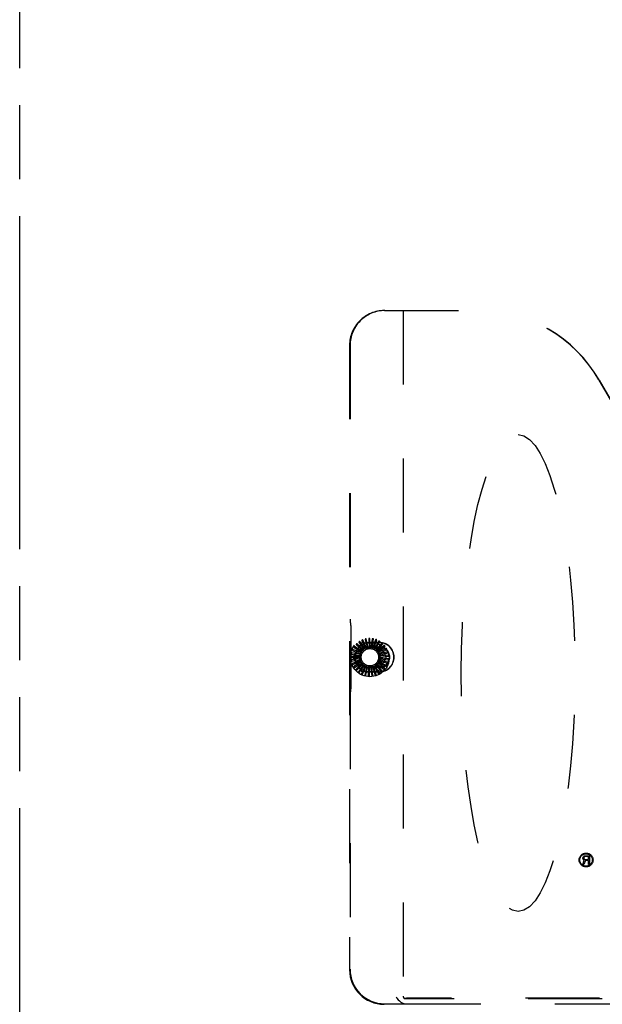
# Model space of a CAD drawing. Header units: inches. Extents: x 0 to 194, y 0 to 126.
# Tile 21 of 48: x 67.48 to 75.88, y 42.31 to 56.52. Entities that reach past the tile are written whole.
import ezdxf

# ---------------------------------------------------------------- set-up
doc = ezdxf.new("R2010")
doc.units = ezdxf.units.IN
doc.header["$LTSCALE"] = 10.674419
doc.header["$MEASUREMENT"] = 0
doc.linetypes.add('HIDDEN', pattern=[0.2, 0.1, -0.1])
doc.linetypes.add('PHANTOM', pattern=[0.8, 0.45, -0.05, 0.1, -0.05, 0.1, -0.05])
for name, color, linetype in [('02___PRT_ALL_AXES', 7, 'CONTINUOUS'), ('AVAILABLE_DOOR_SPACE', 7, 'CONTINUOUS'), ('DEFAULT_2', 8, 'HIDDEN')]:
    doc.layers.add(name, color=color, linetype=linetype)

msp = doc.modelspace()

# ---------------------------------------------------------------- linework, layer by layer
at = {"layer": '02___PRT_ALL_AXES', "color": 8, "linetype": 'HIDDEN'}
for p, q in [((75.602, 44.331), (75.625, 44.392)), ((75.62, 44.331), (75.602, 44.331)), ((75.604, 44.426), (75.607, 44.434)), ((75.604, 44.416), (75.604, 44.426)), ((75.607, 44.408), (75.604, 44.416)), ((75.607, 44.434), (75.615, 44.445)), ((75.615, 44.397), (75.607, 44.408)), ((75.615, 44.445), (75.625, 44.453)), ((75.625, 44.392), (75.615, 44.397)), ((75.622, 44.434), (75.62, 44.426)), ((75.62, 44.426), (75.62, 44.418)), ((75.62, 44.418), (75.622, 44.411)), ((75.641, 44.387), (75.62, 44.331)), ((75.628, 44.44), (75.622, 44.434)), ((75.622, 44.411), (75.628, 44.405)), ((75.625, 44.453), (75.638, 44.456)), ((75.635, 44.442), (75.628, 44.44)), ((75.628, 44.405), (75.635, 44.403)), ((75.685, 44.442), (75.635, 44.442)), ((75.635, 44.403), (75.685, 44.403)), ((75.638, 44.456), (75.701, 44.456)), ((75.685, 44.387), (75.641, 44.387)), ((75.685, 44.403), (75.685, 44.442)), ((75.685, 44.331), (75.685, 44.387)), ((75.701, 44.331), (75.685, 44.331)), ((75.701, 44.456), (75.701, 44.331))]:
    msp.add_line(p, q, dxfattribs=at)
for radius in [0.1, 0.0902]:
    msp.add_circle((75.651, 44.394), radius, dxfattribs=at)
at = {"layer": 'AVAILABLE_DOOR_SPACE', "color": 4, "linetype": 'PHANTOM'}
msp.add_line((67.48, 40.34), (67.48, 57.802), dxfattribs=at)
at = {"layer": 'DEFAULT_2', "color": 8, "linetype": 'HIDDEN'}
for p, q in [((72.741, 52.319), (74.106, 52.319)), ((73.012, 52.319), (73.012, 42.429)), ((72.239, 51.819), (72.239, 42.81)), ((72.246, 51.819), (72.246, 47.867)), ((75.836, 51.318), (76.991, 49.317)), ((75.839, 51.318), (76.994, 49.319)), ((72.253, 47.82), (72.25, 47.822)), ((72.257, 47.775), (72.257, 46.862)), ((72.537, 47.463), (72.531, 47.588)), ((72.3, 47.333), (72.404, 47.513)), ((72.307, 47.458), (72.397, 47.401)), ((72.417, 47.406), (72.312, 47.474)), ((72.338, 47.498), (72.415, 47.426)), ((72.436, 47.426), (72.346, 47.513)), ((72.375, 47.532), (72.437, 47.446)), ((72.458, 47.443), (72.386, 47.544)), ((72.418, 47.558), (72.463, 47.461)), ((72.429, 47.527), (72.636, 47.527)), ((72.483, 47.454), (72.431, 47.568)), ((72.437, 47.446), (72.446, 47.434)), ((72.463, 47.461), (72.469, 47.448)), ((72.466, 47.575), (72.491, 47.472)), ((72.509, 47.461), (72.48, 47.583)), ((72.491, 47.472), (72.495, 47.458)), ((72.515, 47.583), (72.521, 47.477)), ((72.521, 47.477), (72.522, 47.463)), ((72.669, 47.532), (72.532, 47.532)), ((72.532, 47.529), (72.669, 47.529)), ((72.532, 47.469), (72.669, 47.469)), ((72.532, 47.464), (72.669, 47.464)), ((72.551, 47.476), (72.549, 47.462)), ((72.566, 47.581), (72.551, 47.476)), ((72.564, 47.459), (72.582, 47.583)), ((72.581, 47.47), (72.576, 47.456)), ((72.615, 47.57), (72.581, 47.47)), ((72.59, 47.451), (72.631, 47.569)), ((72.608, 47.458), (72.601, 47.445)), ((72.661, 47.55), (72.608, 47.458)), ((72.614, 47.438), (72.677, 47.546)), ((72.702, 47.522), (72.633, 47.441)), ((72.635, 47.42), (72.717, 47.514)), ((72.652, 47.399), (72.751, 47.476)), ((72.738, 47.486), (72.655, 47.42)), ((72.661, 47.513), (72.764, 47.333)), ((72.765, 47.444), (72.671, 47.395)), ((72.388, 47.33), (72.264, 47.33)), ((72.389, 47.303), (72.266, 47.279)), ((72.268, 47.314), (72.374, 47.315)), ((72.393, 47.357), (72.271, 47.381)), ((72.272, 47.365), (72.376, 47.345)), ((72.285, 47.413), (72.384, 47.374)), ((72.403, 47.383), (72.287, 47.429)), ((72.404, 47.125), (72.3, 47.304)), ((72.374, 47.315), (72.388, 47.315)), ((72.376, 47.345), (72.39, 47.343)), ((72.384, 47.374), (72.397, 47.369)), ((72.397, 47.401), (72.409, 47.394)), ((72.415, 47.426), (72.425, 47.416)), ((72.633, 47.441), (72.624, 47.43)), ((72.655, 47.42), (72.643, 47.411)), ((72.657, 47.391), (72.656, 47.391)), ((72.671, 47.395), (72.659, 47.388)), ((72.764, 47.304), (72.661, 47.125)), ((72.665, 47.375), (72.776, 47.432)), ((72.683, 47.367), (72.67, 47.363)), ((72.673, 47.348), (72.793, 47.384)), ((72.69, 47.337), (72.675, 47.336)), ((72.69, 47.307), (72.676, 47.309)), ((72.677, 47.321), (72.801, 47.333)), ((72.785, 47.397), (72.683, 47.367)), ((72.795, 47.348), (72.69, 47.337)), ((72.796, 47.298), (72.69, 47.307)), ((72.273, 47.264), (72.377, 47.285)), ((72.395, 47.276), (72.279, 47.23)), ((72.288, 47.216), (72.387, 47.257)), ((72.405, 47.251), (72.3, 47.183)), ((72.312, 47.172), (72.401, 47.23)), ((72.42, 47.228), (72.33, 47.142)), ((72.344, 47.133), (72.42, 47.207)), ((72.44, 47.208), (72.367, 47.106)), ((72.377, 47.285), (72.391, 47.288)), ((72.382, 47.101), (72.443, 47.188)), ((72.387, 47.257), (72.4, 47.262)), ((72.401, 47.23), (72.413, 47.238)), ((72.462, 47.193), (72.41, 47.079)), ((72.42, 47.207), (72.43, 47.217)), ((72.426, 47.076), (72.47, 47.173)), ((72.443, 47.188), (72.452, 47.199)), ((72.487, 47.182), (72.458, 47.06)), ((72.47, 47.173), (72.476, 47.186)), ((72.474, 47.061), (72.498, 47.164)), ((72.498, 47.164), (72.502, 47.178)), ((72.514, 47.176), (72.508, 47.051)), ((72.524, 47.054), (72.528, 47.16)), ((72.528, 47.16), (72.529, 47.175)), ((72.669, 47.173), (72.532, 47.173)), ((72.669, 47.169), (72.532, 47.169)), ((72.541, 47.175), (72.559, 47.051)), ((72.558, 47.162), (72.556, 47.177)), ((72.574, 47.058), (72.558, 47.162)), ((72.569, 47.179), (72.609, 47.061)), ((72.588, 47.17), (72.583, 47.184)), ((72.623, 47.07), (72.588, 47.17)), ((72.594, 47.189), (72.657, 47.08)), ((72.615, 47.183), (72.607, 47.196)), ((72.668, 47.092), (72.615, 47.183)), ((72.618, 47.203), (72.7, 47.108)), ((72.639, 47.201), (72.629, 47.212)), ((72.638, 47.221), (72.736, 47.144)), ((72.709, 47.122), (72.639, 47.201)), ((72.659, 47.224), (72.648, 47.232)), ((72.655, 47.243), (72.766, 47.185)), ((72.743, 47.159), (72.659, 47.224)), ((72.675, 47.249), (72.662, 47.256)), ((72.667, 47.267), (72.787, 47.232)), ((72.685, 47.278), (72.672, 47.282)), ((72.674, 47.294), (72.799, 47.282)), ((72.769, 47.201), (72.675, 47.249)), ((72.787, 47.248), (72.685, 47.278)), ((72.636, 47.11), (72.429, 47.11)), ((72.669, 47.109), (72.532, 47.109)), ((72.532, 47.106), (72.669, 47.106)), ((72.246, 46.771), (72.246, 42.817)), ((72.253, 46.817), (72.25, 46.816)), ((84.42, 42.392), (73.031, 42.392)), ((84.382, 42.398), (73.069, 42.398)), ((72.744, 42.319), (73.064, 42.319)), ((73.064, 42.319), (84.387, 42.319))]:
    msp.add_line(p, q, dxfattribs=at)
for points in [[(72.518, 47.589), (72.517, 47.589), (72.517, 47.588), (72.517, 47.588), (72.516, 47.588), (72.516, 47.588), (72.516, 47.587), (72.516, 47.587), (72.516, 47.586), (72.515, 47.586), (72.515, 47.585), (72.515, 47.585), (72.515, 47.584), (72.515, 47.583), (72.515, 47.583)], [(72.531, 47.588), (72.531, 47.588), (72.531, 47.588), (72.531, 47.588), (72.531, 47.588), (72.53, 47.588), (72.53, 47.589), (72.53, 47.589), (72.53, 47.589), (72.53, 47.589), (72.529, 47.589), (72.529, 47.589), (72.529, 47.589), (72.529, 47.589), (72.528, 47.589), (72.528, 47.589), (72.528, 47.589), (72.527, 47.589), (72.527, 47.589), (72.527, 47.589), (72.526, 47.589)], [(72.569, 47.587), (72.569, 47.587), (72.568, 47.586), (72.568, 47.586), (72.567, 47.586), (72.567, 47.586), (72.567, 47.585), (72.567, 47.585), (72.566, 47.585), (72.566, 47.584), (72.566, 47.584), (72.566, 47.583), (72.566, 47.582), (72.566, 47.582), (72.566, 47.581)], [(72.582, 47.583), (72.582, 47.583), (72.582, 47.584), (72.582, 47.584), (72.582, 47.584), (72.581, 47.584), (72.581, 47.584), (72.581, 47.584), (72.581, 47.584), (72.581, 47.584), (72.58, 47.584), (72.58, 47.585), (72.58, 47.585), (72.58, 47.585), (72.579, 47.585), (72.579, 47.585), (72.579, 47.585), (72.579, 47.585), (72.578, 47.585), (72.578, 47.585), (72.578, 47.585)], [(72.304, 47.464), (72.304, 47.463), (72.304, 47.463), (72.304, 47.462), (72.304, 47.462), (72.304, 47.461), (72.304, 47.461), (72.304, 47.461), (72.305, 47.46), (72.305, 47.46), (72.305, 47.46), (72.306, 47.459), (72.306, 47.459), (72.307, 47.459), (72.307, 47.458)], [(72.312, 47.474), (72.312, 47.474), (72.312, 47.474), (72.312, 47.474), (72.312, 47.474), (72.311, 47.474), (72.311, 47.474), (72.311, 47.473), (72.311, 47.473), (72.311, 47.473), (72.311, 47.473), (72.31, 47.473), (72.31, 47.473), (72.31, 47.472), (72.31, 47.472), (72.31, 47.472), (72.309, 47.472), (72.309, 47.471), (72.309, 47.471), (72.309, 47.471), (72.309, 47.471)], [(72.336, 47.504), (72.335, 47.504), (72.335, 47.503), (72.335, 47.503), (72.335, 47.503), (72.335, 47.502), (72.335, 47.502), (72.335, 47.501), (72.336, 47.501), (72.336, 47.5), (72.336, 47.5), (72.337, 47.5), (72.337, 47.499), (72.337, 47.499), (72.338, 47.498)], [(72.346, 47.513), (72.346, 47.513), (72.345, 47.513), (72.345, 47.513), (72.345, 47.513), (72.345, 47.513), (72.345, 47.513), (72.344, 47.512), (72.344, 47.512), (72.344, 47.512), (72.344, 47.512), (72.344, 47.512), (72.343, 47.512), (72.343, 47.512), (72.343, 47.512), (72.343, 47.511), (72.342, 47.511), (72.342, 47.511), (72.342, 47.511), (72.342, 47.51), (72.342, 47.51)], [(72.374, 47.538), (72.374, 47.538), (72.374, 47.537), (72.373, 47.537), (72.373, 47.537), (72.373, 47.536), (72.373, 47.536), (72.373, 47.535), (72.374, 47.535), (72.374, 47.534), (72.374, 47.534), (72.374, 47.533), (72.375, 47.533), (72.375, 47.532), (72.375, 47.532)], [(72.386, 47.544), (72.386, 47.544), (72.385, 47.545), (72.385, 47.545), (72.385, 47.545), (72.385, 47.545), (72.385, 47.545), (72.384, 47.545), (72.384, 47.544), (72.384, 47.544), (72.384, 47.544), (72.384, 47.544), (72.383, 47.544), (72.383, 47.544), (72.383, 47.544), (72.383, 47.544), (72.382, 47.544), (72.382, 47.543), (72.382, 47.543), (72.382, 47.543), (72.381, 47.543)], [(72.419, 47.564), (72.418, 47.564), (72.418, 47.563), (72.418, 47.563), (72.417, 47.563), (72.417, 47.562), (72.417, 47.562), (72.417, 47.561), (72.417, 47.561), (72.417, 47.56), (72.418, 47.56), (72.418, 47.559), (72.418, 47.559), (72.418, 47.558), (72.418, 47.558)], [(72.431, 47.568), (72.431, 47.568), (72.431, 47.568), (72.431, 47.568), (72.43, 47.568), (72.43, 47.568), (72.43, 47.568), (72.43, 47.568), (72.43, 47.568), (72.429, 47.568), (72.429, 47.568), (72.429, 47.568), (72.429, 47.568), (72.428, 47.568), (72.428, 47.568), (72.428, 47.568), (72.428, 47.568), (72.427, 47.568), (72.427, 47.568), (72.427, 47.568), (72.426, 47.567)], [(72.458, 47.443), (72.46, 47.444), (72.462, 47.444), (72.464, 47.445), (72.466, 47.446)], [(72.467, 47.581), (72.467, 47.581), (72.466, 47.581), (72.466, 47.58), (72.466, 47.58), (72.465, 47.58), (72.465, 47.579), (72.465, 47.579), (72.465, 47.578), (72.465, 47.578), (72.465, 47.577), (72.465, 47.577), (72.465, 47.576), (72.466, 47.575), (72.466, 47.575)], [(72.469, 47.448), (72.469, 47.448), (72.468, 47.448), (72.468, 47.447), (72.467, 47.447), (72.467, 47.446), (72.466, 47.446)], [(72.48, 47.583), (72.48, 47.583), (72.48, 47.583), (72.48, 47.583), (72.48, 47.583), (72.479, 47.583), (72.479, 47.583), (72.479, 47.583), (72.479, 47.583), (72.478, 47.583), (72.478, 47.583), (72.478, 47.583), (72.478, 47.583), (72.477, 47.583), (72.477, 47.583), (72.477, 47.583), (72.477, 47.583), (72.476, 47.583), (72.476, 47.583), (72.476, 47.583), (72.475, 47.583)], [(72.483, 47.454), (72.485, 47.455), (72.487, 47.455), (72.489, 47.456), (72.492, 47.456)], [(72.495, 47.458), (72.494, 47.458), (72.494, 47.457), (72.493, 47.457), (72.493, 47.457), (72.492, 47.457), (72.492, 47.456)], [(72.509, 47.461), (72.512, 47.461), (72.514, 47.461), (72.516, 47.462), (72.518, 47.462)], [(72.522, 47.463), (72.521, 47.462), (72.521, 47.462), (72.52, 47.462), (72.52, 47.462), (72.519, 47.462), (72.518, 47.462)], [(72.537, 47.463), (72.539, 47.463), (72.541, 47.462), (72.543, 47.462), (72.546, 47.462)], [(72.549, 47.462), (72.549, 47.462), (72.548, 47.462), (72.548, 47.462), (72.547, 47.462), (72.546, 47.462), (72.546, 47.462)], [(72.564, 47.459), (72.566, 47.459), (72.568, 47.458), (72.57, 47.457), (72.572, 47.457)], [(72.576, 47.456), (72.575, 47.456), (72.575, 47.456), (72.574, 47.456), (72.574, 47.456), (72.573, 47.456), (72.572, 47.457)], [(72.59, 47.451), (72.592, 47.45), (72.594, 47.449), (72.596, 47.448), (72.598, 47.446)], [(72.601, 47.445), (72.601, 47.445), (72.6, 47.446), (72.599, 47.446), (72.599, 47.446), (72.598, 47.446), (72.598, 47.446)], [(72.619, 47.575), (72.619, 47.575), (72.618, 47.575), (72.618, 47.575), (72.617, 47.575), (72.617, 47.574), (72.617, 47.574), (72.616, 47.574), (72.616, 47.573), (72.616, 47.573), (72.616, 47.572), (72.615, 47.572), (72.615, 47.571), (72.615, 47.571), (72.615, 47.57)], [(72.631, 47.569), (72.631, 47.569), (72.631, 47.569), (72.631, 47.57), (72.631, 47.57), (72.631, 47.57), (72.631, 47.57), (72.63, 47.57), (72.63, 47.57), (72.63, 47.57), (72.63, 47.571), (72.63, 47.571), (72.629, 47.571), (72.629, 47.571), (72.629, 47.571), (72.629, 47.571), (72.628, 47.571), (72.628, 47.571), (72.628, 47.572), (72.628, 47.572), (72.627, 47.572)], [(72.666, 47.554), (72.666, 47.554), (72.665, 47.554), (72.665, 47.554), (72.664, 47.554), (72.664, 47.554), (72.664, 47.553), (72.663, 47.553), (72.663, 47.553), (72.662, 47.552), (72.662, 47.552), (72.662, 47.552), (72.661, 47.551), (72.661, 47.551), (72.661, 47.55)], [(72.677, 47.546), (72.677, 47.546), (72.677, 47.546), (72.677, 47.546), (72.677, 47.547), (72.676, 47.547), (72.676, 47.547), (72.676, 47.547), (72.676, 47.547), (72.676, 47.547), (72.676, 47.548), (72.676, 47.548), (72.675, 47.548), (72.675, 47.548), (72.675, 47.548), (72.675, 47.548), (72.674, 47.549), (72.674, 47.549), (72.674, 47.549), (72.674, 47.549), (72.673, 47.549)], [(72.708, 47.524), (72.708, 47.524), (72.707, 47.525), (72.707, 47.525), (72.706, 47.525), (72.706, 47.525), (72.706, 47.524), (72.705, 47.524), (72.705, 47.524), (72.704, 47.524), (72.704, 47.523), (72.703, 47.523), (72.703, 47.522), (72.703, 47.522), (72.702, 47.522)], [(72.717, 47.514), (72.717, 47.515), (72.717, 47.515), (72.717, 47.515), (72.717, 47.515), (72.717, 47.515), (72.717, 47.515), (72.717, 47.516), (72.717, 47.516), (72.717, 47.516), (72.716, 47.516), (72.716, 47.516), (72.716, 47.517), (72.716, 47.517), (72.716, 47.517), (72.716, 47.517), (72.715, 47.518), (72.715, 47.518), (72.715, 47.518), (72.715, 47.518), (72.714, 47.518)], [(72.744, 47.487), (72.743, 47.487), (72.743, 47.488), (72.743, 47.488), (72.742, 47.488), (72.742, 47.488), (72.741, 47.488), (72.741, 47.488), (72.74, 47.488), (72.74, 47.487), (72.74, 47.487), (72.739, 47.487), (72.739, 47.486), (72.738, 47.486), (72.738, 47.486)], [(72.751, 47.476), (72.751, 47.476), (72.751, 47.476), (72.751, 47.476), (72.751, 47.477), (72.751, 47.477), (72.751, 47.477), (72.751, 47.477), (72.751, 47.477), (72.751, 47.478), (72.75, 47.478), (72.75, 47.478), (72.75, 47.478), (72.75, 47.479), (72.75, 47.479), (72.75, 47.479), (72.75, 47.479), (72.75, 47.48), (72.749, 47.48), (72.749, 47.48), (72.749, 47.48)], [(72.772, 47.444), (72.771, 47.444), (72.771, 47.445), (72.771, 47.445), (72.77, 47.445), (72.77, 47.445), (72.77, 47.445), (72.769, 47.445), (72.769, 47.445), (72.768, 47.445), (72.768, 47.445), (72.767, 47.445), (72.767, 47.444), (72.766, 47.444), (72.765, 47.444)], [(72.264, 47.33), (72.263, 47.33), (72.263, 47.33), (72.263, 47.33), (72.263, 47.33), (72.263, 47.33), (72.263, 47.33), (72.263, 47.329), (72.263, 47.329), (72.263, 47.329), (72.262, 47.329), (72.262, 47.328), (72.262, 47.328), (72.262, 47.328), (72.262, 47.328), (72.262, 47.327), (72.262, 47.327), (72.262, 47.327), (72.262, 47.326), (72.262, 47.326), (72.262, 47.326)], [(72.262, 47.317), (72.262, 47.317), (72.262, 47.316), (72.262, 47.316), (72.263, 47.316), (72.263, 47.315), (72.263, 47.315), (72.264, 47.315), (72.264, 47.315), (72.265, 47.315), (72.265, 47.315), (72.266, 47.315), (72.266, 47.314), (72.267, 47.314), (72.268, 47.314)], [(72.267, 47.368), (72.267, 47.368), (72.267, 47.367), (72.267, 47.367), (72.267, 47.367), (72.267, 47.366), (72.268, 47.366), (72.268, 47.366), (72.268, 47.366), (72.269, 47.365), (72.269, 47.365), (72.27, 47.365), (72.27, 47.365), (72.271, 47.365), (72.272, 47.365)], [(72.271, 47.381), (72.27, 47.381), (72.27, 47.381), (72.27, 47.381), (72.27, 47.381), (72.27, 47.38), (72.27, 47.38), (72.27, 47.38), (72.269, 47.38), (72.269, 47.38), (72.269, 47.38), (72.269, 47.379), (72.269, 47.379), (72.269, 47.379), (72.269, 47.379), (72.269, 47.378), (72.269, 47.378), (72.269, 47.378), (72.268, 47.377), (72.268, 47.377), (72.268, 47.377)], [(72.281, 47.418), (72.281, 47.417), (72.281, 47.417), (72.281, 47.416), (72.281, 47.416), (72.281, 47.416), (72.281, 47.415), (72.282, 47.415), (72.282, 47.415), (72.282, 47.414), (72.283, 47.414), (72.283, 47.414), (72.284, 47.414), (72.284, 47.413), (72.285, 47.413)], [(72.287, 47.429), (72.287, 47.429), (72.287, 47.429), (72.287, 47.429), (72.286, 47.429), (72.286, 47.429), (72.286, 47.429), (72.286, 47.429), (72.286, 47.429), (72.286, 47.428), (72.285, 47.428), (72.285, 47.428), (72.285, 47.428), (72.285, 47.428), (72.285, 47.427), (72.285, 47.427), (72.285, 47.427), (72.284, 47.427), (72.284, 47.426), (72.284, 47.426), (72.284, 47.426)], [(72.388, 47.33), (72.389, 47.332), (72.389, 47.335), (72.39, 47.337), (72.39, 47.339)], [(72.388, 47.315), (72.388, 47.315), (72.389, 47.314), (72.389, 47.314), (72.389, 47.313), (72.389, 47.312), (72.389, 47.312)], [(72.389, 47.303), (72.389, 47.305), (72.389, 47.307), (72.389, 47.309), (72.389, 47.312)], [(72.39, 47.343), (72.39, 47.342), (72.39, 47.341), (72.39, 47.341), (72.39, 47.34), (72.39, 47.34), (72.39, 47.339)], [(72.393, 47.357), (72.394, 47.359), (72.395, 47.361), (72.396, 47.363), (72.397, 47.365)], [(72.397, 47.369), (72.397, 47.368), (72.397, 47.368), (72.397, 47.367), (72.397, 47.367), (72.397, 47.366), (72.397, 47.365)], [(72.403, 47.383), (72.404, 47.385), (72.405, 47.387), (72.407, 47.388), (72.408, 47.39)], [(72.409, 47.394), (72.409, 47.393), (72.409, 47.393), (72.409, 47.392), (72.408, 47.391), (72.408, 47.391), (72.408, 47.39)], [(72.417, 47.406), (72.419, 47.408), (72.421, 47.409), (72.422, 47.411), (72.424, 47.413)], [(72.425, 47.416), (72.425, 47.415), (72.425, 47.415), (72.425, 47.414), (72.424, 47.413), (72.424, 47.413), (72.424, 47.413)], [(72.436, 47.426), (72.438, 47.428), (72.44, 47.429), (72.442, 47.43), (72.443, 47.431)], [(72.446, 47.434), (72.445, 47.434), (72.445, 47.433), (72.445, 47.433), (72.444, 47.432), (72.444, 47.432), (72.443, 47.431)], [(72.614, 47.438), (72.616, 47.436), (72.617, 47.435), (72.619, 47.433), (72.621, 47.432)], [(72.624, 47.43), (72.623, 47.43), (72.623, 47.43), (72.622, 47.431), (72.622, 47.431), (72.621, 47.431), (72.621, 47.432)], [(72.635, 47.42), (72.636, 47.418), (72.638, 47.416), (72.639, 47.415), (72.641, 47.413)], [(72.643, 47.411), (72.643, 47.411), (72.642, 47.411), (72.642, 47.412), (72.641, 47.412), (72.641, 47.412), (72.641, 47.413)], [(72.652, 47.399), (72.653, 47.397), (72.654, 47.396), (72.654, 47.395), (72.655, 47.393), (72.656, 47.392), (72.656, 47.391)], [(72.659, 47.388), (72.658, 47.388), (72.658, 47.389), (72.658, 47.389), (72.657, 47.39), (72.657, 47.39), (72.657, 47.391)], [(72.665, 47.375), (72.666, 47.372), (72.667, 47.37), (72.667, 47.368), (72.668, 47.366)], [(72.67, 47.363), (72.669, 47.363), (72.669, 47.364), (72.668, 47.364), (72.668, 47.365), (72.668, 47.365), (72.668, 47.366)], [(72.673, 47.348), (72.674, 47.346), (72.674, 47.344), (72.674, 47.342), (72.674, 47.339)], [(72.675, 47.336), (72.675, 47.337), (72.675, 47.337), (72.675, 47.338), (72.674, 47.338), (72.674, 47.339), (72.674, 47.339)], [(72.677, 47.321), (72.676, 47.319), (72.676, 47.317), (72.676, 47.314), (72.676, 47.312)], [(72.676, 47.309), (72.676, 47.309), (72.676, 47.31), (72.676, 47.31), (72.676, 47.311), (72.676, 47.312), (72.676, 47.312)], [(72.776, 47.432), (72.777, 47.432), (72.777, 47.432), (72.777, 47.432), (72.777, 47.432), (72.777, 47.433), (72.777, 47.433), (72.777, 47.433), (72.777, 47.433), (72.777, 47.433), (72.777, 47.434), (72.777, 47.434), (72.777, 47.434), (72.776, 47.434), (72.776, 47.435), (72.776, 47.435), (72.776, 47.435), (72.776, 47.436), (72.776, 47.436), (72.776, 47.436), (72.776, 47.436)], [(72.791, 47.397), (72.791, 47.397), (72.791, 47.397), (72.79, 47.398), (72.79, 47.398), (72.79, 47.398), (72.789, 47.398), (72.789, 47.398), (72.788, 47.398), (72.788, 47.398), (72.787, 47.398), (72.787, 47.398), (72.786, 47.398), (72.785, 47.398), (72.785, 47.397)], [(72.793, 47.384), (72.794, 47.384), (72.794, 47.384), (72.794, 47.384), (72.794, 47.384), (72.794, 47.384), (72.794, 47.384), (72.794, 47.385), (72.794, 47.385), (72.794, 47.385), (72.794, 47.385), (72.794, 47.386), (72.794, 47.386), (72.794, 47.386), (72.794, 47.386), (72.794, 47.387), (72.794, 47.387), (72.794, 47.387), (72.794, 47.388), (72.794, 47.388), (72.793, 47.388)], [(72.801, 47.346), (72.801, 47.347), (72.801, 47.347), (72.801, 47.347), (72.8, 47.348), (72.8, 47.348), (72.8, 47.348), (72.799, 47.348), (72.799, 47.348), (72.798, 47.348), (72.798, 47.348), (72.797, 47.348), (72.796, 47.348), (72.796, 47.348), (72.795, 47.348)], [(72.801, 47.333), (72.801, 47.333), (72.801, 47.333), (72.801, 47.333), (72.801, 47.333), (72.802, 47.334), (72.802, 47.334), (72.802, 47.334), (72.802, 47.334), (72.802, 47.334), (72.802, 47.335), (72.802, 47.335), (72.802, 47.335), (72.802, 47.335), (72.802, 47.336), (72.802, 47.336), (72.802, 47.336), (72.802, 47.337), (72.802, 47.337), (72.802, 47.337), (72.802, 47.338)], [(72.266, 47.279), (72.266, 47.279), (72.266, 47.279), (72.266, 47.279), (72.266, 47.279), (72.266, 47.278), (72.266, 47.278), (72.266, 47.278), (72.265, 47.278), (72.265, 47.278), (72.265, 47.277), (72.265, 47.277), (72.265, 47.277), (72.265, 47.277), (72.265, 47.276), (72.265, 47.276), (72.265, 47.276), (72.266, 47.275), (72.266, 47.275), (72.266, 47.275), (72.266, 47.274)], [(72.267, 47.266), (72.267, 47.266), (72.268, 47.265), (72.268, 47.265), (72.268, 47.265), (72.269, 47.264), (72.269, 47.264), (72.269, 47.264), (72.27, 47.264), (72.27, 47.264), (72.271, 47.264), (72.272, 47.264), (72.272, 47.264), (72.273, 47.264), (72.273, 47.264)], [(72.279, 47.23), (72.278, 47.229), (72.278, 47.229), (72.278, 47.229), (72.278, 47.229), (72.278, 47.229), (72.278, 47.229), (72.278, 47.228), (72.278, 47.228), (72.278, 47.228), (72.278, 47.228), (72.278, 47.227), (72.278, 47.227), (72.278, 47.227), (72.278, 47.227), (72.278, 47.226), (72.278, 47.226), (72.279, 47.226), (72.279, 47.225), (72.279, 47.225), (72.279, 47.225)], [(72.282, 47.217), (72.282, 47.216), (72.282, 47.216), (72.283, 47.216), (72.283, 47.216), (72.284, 47.215), (72.284, 47.215), (72.284, 47.215), (72.285, 47.215), (72.285, 47.216), (72.286, 47.216), (72.287, 47.216), (72.287, 47.216), (72.288, 47.216), (72.288, 47.216)], [(72.3, 47.183), (72.3, 47.183), (72.3, 47.183), (72.3, 47.183), (72.3, 47.182), (72.3, 47.182), (72.3, 47.182), (72.3, 47.182), (72.3, 47.182), (72.3, 47.181), (72.3, 47.181), (72.3, 47.181), (72.3, 47.181), (72.3, 47.18), (72.3, 47.18), (72.3, 47.18), (72.301, 47.18), (72.301, 47.179), (72.301, 47.179), (72.301, 47.179), (72.301, 47.179)], [(72.306, 47.171), (72.306, 47.171), (72.306, 47.171), (72.307, 47.17), (72.307, 47.17), (72.308, 47.17), (72.308, 47.17), (72.309, 47.17), (72.309, 47.171), (72.309, 47.171), (72.31, 47.171), (72.31, 47.171), (72.311, 47.171), (72.312, 47.172), (72.312, 47.172)], [(72.391, 47.288), (72.392, 47.288), (72.392, 47.287), (72.392, 47.286), (72.393, 47.286), (72.393, 47.285), (72.393, 47.285)], [(72.395, 47.276), (72.394, 47.278), (72.394, 47.28), (72.393, 47.282), (72.393, 47.285)], [(72.4, 47.262), (72.4, 47.262), (72.401, 47.261), (72.401, 47.261), (72.401, 47.26), (72.402, 47.26), (72.402, 47.259)], [(72.405, 47.251), (72.404, 47.253), (72.403, 47.255), (72.403, 47.257), (72.402, 47.259)], [(72.413, 47.238), (72.413, 47.238), (72.414, 47.237), (72.414, 47.237), (72.415, 47.236), (72.415, 47.236), (72.416, 47.235)], [(72.42, 47.228), (72.419, 47.23), (72.418, 47.232), (72.417, 47.233), (72.416, 47.235)], [(72.43, 47.217), (72.431, 47.217), (72.431, 47.216), (72.432, 47.216), (72.433, 47.216), (72.433, 47.215), (72.433, 47.215)], [(72.44, 47.208), (72.438, 47.21), (72.436, 47.211), (72.435, 47.213), (72.433, 47.215)], [(72.452, 47.199), (72.452, 47.199), (72.453, 47.199), (72.453, 47.199), (72.454, 47.199), (72.454, 47.198), (72.455, 47.198)], [(72.462, 47.193), (72.46, 47.194), (72.458, 47.195), (72.457, 47.197), (72.455, 47.198)], [(72.476, 47.186), (72.476, 47.186), (72.477, 47.186), (72.477, 47.186), (72.478, 47.186), (72.479, 47.186), (72.479, 47.185)], [(72.487, 47.182), (72.485, 47.183), (72.483, 47.184), (72.481, 47.184), (72.479, 47.185)], [(72.502, 47.178), (72.502, 47.178), (72.503, 47.178), (72.504, 47.178), (72.504, 47.178), (72.505, 47.178), (72.505, 47.178)], [(72.514, 47.176), (72.512, 47.176), (72.51, 47.177), (72.508, 47.177), (72.505, 47.178)], [(72.529, 47.175), (72.53, 47.175), (72.53, 47.175), (72.531, 47.175), (72.531, 47.175), (72.532, 47.175), (72.533, 47.175)], [(72.541, 47.175), (72.539, 47.175), (72.537, 47.175), (72.535, 47.175), (72.533, 47.175)], [(72.556, 47.177), (72.557, 47.177), (72.557, 47.177), (72.558, 47.177), (72.558, 47.178), (72.559, 47.178), (72.56, 47.178)], [(72.569, 47.179), (72.566, 47.179), (72.564, 47.178), (72.562, 47.178), (72.56, 47.178)], [(72.583, 47.184), (72.583, 47.184), (72.584, 47.185), (72.584, 47.185), (72.585, 47.185), (72.585, 47.185), (72.586, 47.186)], [(72.594, 47.189), (72.592, 47.188), (72.59, 47.187), (72.588, 47.186), (72.586, 47.186)], [(72.607, 47.196), (72.608, 47.196), (72.608, 47.197), (72.609, 47.197), (72.609, 47.198), (72.61, 47.198), (72.61, 47.198)], [(72.618, 47.203), (72.616, 47.201), (72.614, 47.2), (72.612, 47.199), (72.61, 47.198)], [(72.629, 47.212), (72.63, 47.213), (72.63, 47.213), (72.63, 47.214), (72.631, 47.214), (72.631, 47.215), (72.631, 47.215)], [(72.638, 47.221), (72.637, 47.219), (72.635, 47.218), (72.633, 47.217), (72.631, 47.215)], [(72.648, 47.232), (72.648, 47.233), (72.648, 47.234), (72.648, 47.234), (72.649, 47.235), (72.649, 47.235), (72.649, 47.236)], [(72.655, 47.243), (72.654, 47.241), (72.652, 47.239), (72.651, 47.237), (72.649, 47.236)], [(72.662, 47.256), (72.662, 47.256), (72.662, 47.257), (72.662, 47.258), (72.662, 47.258), (72.663, 47.259), (72.663, 47.259)], [(72.667, 47.267), (72.666, 47.265), (72.665, 47.263), (72.664, 47.261), (72.663, 47.259)], [(72.672, 47.282), (72.672, 47.282), (72.671, 47.283), (72.671, 47.283), (72.672, 47.284), (72.672, 47.285), (72.672, 47.285)], [(72.674, 47.294), (72.674, 47.292), (72.673, 47.289), (72.672, 47.287), (72.672, 47.285)], [(72.746, 47.153), (72.746, 47.153), (72.746, 47.154), (72.746, 47.154), (72.746, 47.155), (72.746, 47.155), (72.746, 47.155), (72.746, 47.156), (72.745, 47.156), (72.745, 47.157), (72.745, 47.157), (72.744, 47.157), (72.744, 47.158), (72.743, 47.158), (72.743, 47.159)], [(72.766, 47.185), (72.766, 47.185), (72.766, 47.185), (72.766, 47.185), (72.767, 47.186), (72.767, 47.186), (72.767, 47.186), (72.767, 47.186), (72.767, 47.186), (72.767, 47.186), (72.768, 47.186), (72.768, 47.187), (72.768, 47.187), (72.768, 47.187), (72.768, 47.187), (72.768, 47.187), (72.769, 47.188), (72.769, 47.188), (72.769, 47.188), (72.769, 47.189), (72.769, 47.189)], [(72.773, 47.196), (72.773, 47.197), (72.773, 47.197), (72.773, 47.198), (72.773, 47.198), (72.773, 47.198), (72.773, 47.199), (72.773, 47.199), (72.772, 47.2), (72.772, 47.2), (72.771, 47.2), (72.771, 47.201), (72.77, 47.201), (72.77, 47.201), (72.769, 47.201)], [(72.792, 47.244), (72.792, 47.245), (72.792, 47.245), (72.792, 47.246), (72.792, 47.246), (72.792, 47.246), (72.791, 47.247), (72.791, 47.247), (72.791, 47.247), (72.79, 47.247), (72.79, 47.248), (72.789, 47.248), (72.789, 47.248), (72.788, 47.248), (72.787, 47.248)], [(72.787, 47.232), (72.787, 47.232), (72.787, 47.232), (72.787, 47.232), (72.788, 47.232), (72.788, 47.232), (72.788, 47.233), (72.788, 47.233), (72.788, 47.233), (72.788, 47.233), (72.788, 47.233), (72.789, 47.234), (72.789, 47.234), (72.789, 47.234), (72.789, 47.234), (72.789, 47.235), (72.789, 47.235), (72.789, 47.235), (72.789, 47.235), (72.789, 47.236), (72.79, 47.236)], [(72.801, 47.295), (72.801, 47.295), (72.801, 47.296), (72.801, 47.296), (72.801, 47.296), (72.801, 47.297), (72.8, 47.297), (72.8, 47.297), (72.799, 47.297), (72.799, 47.297), (72.798, 47.298), (72.798, 47.298), (72.797, 47.298), (72.797, 47.298), (72.796, 47.298)], [(72.799, 47.282), (72.799, 47.282), (72.799, 47.282), (72.799, 47.282), (72.799, 47.282), (72.799, 47.282), (72.8, 47.282), (72.8, 47.283), (72.8, 47.283), (72.8, 47.283), (72.8, 47.283), (72.8, 47.284), (72.8, 47.284), (72.8, 47.284), (72.8, 47.284), (72.8, 47.285), (72.8, 47.285), (72.8, 47.285), (72.8, 47.286), (72.801, 47.286), (72.801, 47.286)], [(72.33, 47.142), (72.33, 47.141), (72.33, 47.141), (72.33, 47.141), (72.33, 47.141), (72.33, 47.141), (72.33, 47.141), (72.33, 47.14), (72.33, 47.14), (72.33, 47.14), (72.33, 47.14), (72.33, 47.139), (72.33, 47.139), (72.331, 47.139), (72.331, 47.139), (72.331, 47.139), (72.331, 47.138), (72.331, 47.138), (72.332, 47.138), (72.332, 47.138), (72.332, 47.137)], [(72.338, 47.131), (72.338, 47.131), (72.339, 47.131), (72.339, 47.13), (72.339, 47.13), (72.34, 47.13), (72.34, 47.131), (72.341, 47.131), (72.341, 47.131), (72.342, 47.131), (72.342, 47.132), (72.342, 47.132), (72.343, 47.132), (72.343, 47.133), (72.344, 47.133)], [(72.367, 47.106), (72.367, 47.106), (72.367, 47.106), (72.367, 47.106), (72.367, 47.106), (72.367, 47.106), (72.367, 47.105), (72.367, 47.105), (72.367, 47.105), (72.368, 47.105), (72.368, 47.105), (72.368, 47.105), (72.368, 47.104), (72.368, 47.104), (72.368, 47.104), (72.369, 47.104), (72.369, 47.104), (72.369, 47.103), (72.369, 47.103), (72.37, 47.103), (72.37, 47.103)], [(72.377, 47.098), (72.377, 47.097), (72.378, 47.097), (72.378, 47.097), (72.379, 47.097), (72.379, 47.097), (72.379, 47.098), (72.38, 47.098), (72.38, 47.098), (72.38, 47.099), (72.381, 47.099), (72.381, 47.099), (72.382, 47.1), (72.382, 47.1), (72.382, 47.101)], [(72.41, 47.079), (72.41, 47.079), (72.41, 47.079), (72.41, 47.079), (72.41, 47.078), (72.41, 47.078), (72.411, 47.078), (72.411, 47.078), (72.411, 47.078), (72.411, 47.078), (72.411, 47.077), (72.411, 47.077), (72.412, 47.077), (72.412, 47.077), (72.412, 47.077), (72.412, 47.077), (72.413, 47.077), (72.413, 47.076), (72.413, 47.076), (72.413, 47.076), (72.414, 47.076)], [(72.422, 47.072), (72.422, 47.072), (72.422, 47.072), (72.423, 47.072), (72.423, 47.072), (72.424, 47.072), (72.424, 47.073), (72.424, 47.073), (72.425, 47.073), (72.425, 47.074), (72.425, 47.074), (72.426, 47.075), (72.426, 47.075), (72.426, 47.076), (72.426, 47.076)], [(72.458, 47.06), (72.458, 47.06), (72.458, 47.06), (72.458, 47.06), (72.458, 47.06), (72.458, 47.059), (72.458, 47.059), (72.458, 47.059), (72.459, 47.059), (72.459, 47.059), (72.459, 47.059), (72.459, 47.059), (72.46, 47.059), (72.46, 47.059), (72.46, 47.058), (72.46, 47.058), (72.461, 47.058), (72.461, 47.058), (72.461, 47.058), (72.461, 47.058), (72.462, 47.058)], [(72.47, 47.056), (72.471, 47.056), (72.471, 47.056), (72.471, 47.056), (72.472, 47.056), (72.472, 47.056), (72.472, 47.057), (72.473, 47.057), (72.473, 47.057), (72.473, 47.058), (72.473, 47.058), (72.474, 47.059), (72.474, 47.059), (72.474, 47.06), (72.474, 47.061)], [(72.508, 47.051), (72.508, 47.051), (72.508, 47.051), (72.508, 47.05), (72.508, 47.05), (72.509, 47.05), (72.509, 47.05), (72.509, 47.05), (72.509, 47.05), (72.509, 47.05), (72.51, 47.05), (72.51, 47.05), (72.51, 47.05), (72.51, 47.05), (72.511, 47.049), (72.511, 47.049), (72.511, 47.049), (72.512, 47.049), (72.512, 47.049), (72.512, 47.049), (72.513, 47.049)], [(72.521, 47.049), (72.522, 47.049), (72.522, 47.049), (72.522, 47.049), (72.523, 47.049), (72.523, 47.05), (72.523, 47.05), (72.523, 47.05), (72.524, 47.051), (72.524, 47.051), (72.524, 47.052), (72.524, 47.053), (72.524, 47.053), (72.524, 47.054), (72.524, 47.054)], [(72.559, 47.051), (72.559, 47.051), (72.559, 47.051), (72.559, 47.051), (72.56, 47.051), (72.56, 47.051), (72.56, 47.05), (72.56, 47.05), (72.56, 47.05), (72.561, 47.05), (72.561, 47.05), (72.561, 47.05), (72.561, 47.05), (72.562, 47.05), (72.562, 47.05), (72.562, 47.05), (72.563, 47.05), (72.563, 47.05), (72.563, 47.05), (72.564, 47.05), (72.564, 47.05)], [(72.572, 47.052), (72.573, 47.052), (72.573, 47.052), (72.574, 47.052), (72.574, 47.052), (72.574, 47.053), (72.574, 47.053), (72.574, 47.054), (72.574, 47.054), (72.574, 47.055), (72.574, 47.055), (72.574, 47.056), (72.574, 47.056), (72.574, 47.057), (72.574, 47.058)], [(72.609, 47.061), (72.609, 47.061), (72.61, 47.061), (72.61, 47.061), (72.61, 47.061), (72.61, 47.061), (72.61, 47.061), (72.611, 47.061), (72.611, 47.061), (72.611, 47.061), (72.611, 47.061), (72.611, 47.061), (72.612, 47.061), (72.612, 47.061), (72.612, 47.061), (72.613, 47.061), (72.613, 47.061), (72.613, 47.061), (72.613, 47.061), (72.614, 47.061), (72.614, 47.061)], [(72.622, 47.064), (72.623, 47.064), (72.623, 47.064), (72.623, 47.065), (72.623, 47.065), (72.624, 47.065), (72.624, 47.066), (72.624, 47.066), (72.624, 47.067), (72.624, 47.067), (72.624, 47.068), (72.623, 47.068), (72.623, 47.069), (72.623, 47.07), (72.623, 47.07)], [(72.657, 47.08), (72.657, 47.08), (72.657, 47.08), (72.657, 47.08), (72.657, 47.08), (72.658, 47.08), (72.658, 47.08), (72.658, 47.08), (72.658, 47.08), (72.658, 47.08), (72.659, 47.08), (72.659, 47.08), (72.659, 47.08), (72.659, 47.08), (72.66, 47.081), (72.66, 47.081), (72.66, 47.081), (72.66, 47.081), (72.661, 47.081), (72.661, 47.081), (72.661, 47.081)], [(72.669, 47.086), (72.669, 47.086), (72.67, 47.086), (72.67, 47.086), (72.67, 47.087), (72.67, 47.087), (72.67, 47.088), (72.67, 47.088), (72.67, 47.089), (72.67, 47.089), (72.669, 47.09), (72.669, 47.09), (72.669, 47.091), (72.669, 47.091), (72.668, 47.092)], [(72.7, 47.108), (72.7, 47.108), (72.7, 47.108), (72.7, 47.108), (72.7, 47.108), (72.7, 47.108), (72.701, 47.108), (72.701, 47.108), (72.701, 47.108), (72.701, 47.108), (72.702, 47.108), (72.702, 47.109), (72.702, 47.109), (72.702, 47.109), (72.702, 47.109), (72.703, 47.109), (72.703, 47.109), (72.703, 47.109), (72.703, 47.11), (72.704, 47.11), (72.704, 47.11)], [(72.711, 47.116), (72.711, 47.116), (72.711, 47.116), (72.711, 47.117), (72.711, 47.117), (72.711, 47.118), (72.711, 47.118), (72.711, 47.118), (72.711, 47.119), (72.711, 47.119), (72.71, 47.12), (72.71, 47.12), (72.71, 47.121), (72.709, 47.121), (72.709, 47.122)], [(72.736, 47.144), (72.737, 47.144), (72.737, 47.144), (72.737, 47.144), (72.737, 47.144), (72.737, 47.144), (72.738, 47.144), (72.738, 47.144), (72.738, 47.144), (72.738, 47.144), (72.738, 47.144), (72.738, 47.144), (72.739, 47.145), (72.739, 47.145), (72.739, 47.145), (72.739, 47.145), (72.74, 47.145), (72.74, 47.146), (72.74, 47.146), (72.74, 47.146), (72.74, 47.146)], [(72.909, 42.422), (72.923, 42.399), (72.94, 42.378), (72.958, 42.36), (72.978, 42.345), (72.999, 42.334), (73.021, 42.325), (73.042, 42.32), (73.064, 42.319)]]:
    msp.add_lwpolyline(points, dxfattribs=at)
for radius in [0.281, 0.145, 0.125]:
    msp.add_circle((72.532, 47.319), radius, dxfattribs=at)
for centre, radius, start, end in [((72.532, 47.319), 0.27, 91.244, 93.0757), ((72.532, 47.319), 0.27, 80.3534, 82.1665), ((72.532, 47.319), 0.27, 145.7893, 147.6212), ((72.532, 47.319), 0.213, 90, 270), ((72.532, 47.319), 0.21, 90, 270), ((72.532, 47.319), 0.27, 134.8988, 136.712), ((72.532, 47.319), 0.27, 123.9715, 125.8028), ((72.532, 47.319), 0.15, 90, 270), ((72.532, 47.319), 0.145, 90, 270), ((72.429, 47.498), 0.0292, 90, 150), ((72.532, 47.319), 0.27, 113.0815, 114.8939), ((72.532, 47.319), 0.144, 120.9098, 126.8561), ((72.532, 47.319), 0.27, 102.1722, 103.9846), ((72.532, 47.319), 0.144, 110.0007, 115.947), ((72.532, 47.319), 0.144, 99.0916, 105.0379), ((72.532, 47.319), 0.144, 88.1826, 94.1288), ((72.532, 47.319), 0.144, 77.2735, 83.2197), ((72.532, 47.319), 0.144, 66.3644, 72.3106), ((72.532, 47.319), 0.144, 55.4553, 61.4015), ((72.532, 47.319), 0.27, 69.4259, 71.2574), ((72.636, 47.498), 0.0292, 30, 90), ((72.532, 47.319), 0.27, 58.5362, 60.3484), ((72.669, 47.319), 0.213, 270, 90), ((72.669, 47.319), 0.21, 270, 90), ((72.669, 47.319), 0.15, 270, 90), ((72.669, 47.319), 0.145, 270, 90), ((72.532, 47.319), 0.27, 47.6265, 49.4392), ((72.532, 47.319), 0.27, 36.6986, 38.5302), ((72.532, 47.319), 0.27, 25.8081, 27.6211), ((72.532, 47.319), 0.27, 178.5093, 180.3483), ((72.532, 47.319), 0.27, 167.6268, 169.4393), ((72.532, 47.319), 0.27, 156.7179, 158.5301), ((72.325, 47.319), 0.0292, 150, 210), ((72.532, 47.319), 0.144, 175.4553, 181.4015), ((72.532, 47.319), 0.144, 186.3644, 192.3106), ((72.532, 47.319), 0.144, 164.5462, 170.4924), ((72.532, 47.319), 0.144, 153.6371, 159.5833), ((72.532, 47.319), 0.144, 142.728, 148.6743), ((72.532, 47.319), 0.144, 131.8189, 137.7652), ((72.532, 47.319), 0.144, 44.5462, 50.4924), ((72.532, 47.319), 0.144, 33.6371, 39.5833), ((72.532, 47.319), 0.144, 22.728, 28.6743), ((72.532, 47.319), 0.144, 11.8189, 17.7652), ((72.532, 47.319), 0.144, 350.0007, 355.947), ((72.532, 47.319), 0.144, 0.9098, 6.8561), ((72.739, 47.319), 0.0292, 330, 30), ((72.532, 47.319), 0.27, 14.8803, 16.7119), ((72.532, 47.319), 0.27, 3.9727, 5.8031), ((72.532, 47.319), 0.27, 189.4443, 191.2574), ((72.532, 47.319), 0.27, 200.3346, 202.1666), ((72.532, 47.319), 0.27, 211.2637, 213.0755), ((72.532, 47.319), 0.144, 197.2735, 203.2197), ((72.532, 47.319), 0.144, 208.1826, 214.1288), ((72.532, 47.319), 0.144, 219.0916, 225.0379), ((72.532, 47.319), 0.144, 230.0007, 235.947), ((72.532, 47.319), 0.144, 240.9098, 246.8561), ((72.532, 47.319), 0.144, 251.8189, 257.7652), ((72.532, 47.319), 0.144, 262.728, 268.6743), ((72.532, 47.319), 0.144, 273.6371, 279.5833), ((72.532, 47.319), 0.144, 284.5462, 290.4924), ((72.532, 47.319), 0.144, 295.4553, 301.4015), ((72.532, 47.319), 0.144, 306.3644, 312.3106), ((72.532, 47.319), 0.144, 317.2735, 323.2197), ((72.532, 47.319), 0.144, 328.1826, 334.1288), ((72.532, 47.319), 0.144, 339.0916, 345.0379), ((72.532, 47.319), 0.27, 331.2627, 333.0757), ((72.532, 47.319), 0.27, 342.1533, 343.9848), ((72.532, 47.319), 0.27, 353.0804, 354.8935), ((72.532, 47.319), 0.27, 222.1721, 223.9848), ((72.532, 47.319), 0.27, 233.0625, 234.8938), ((72.429, 47.14), 0.0292, 210, 270), ((72.532, 47.319), 0.27, 243.9898, 245.8029), ((72.532, 47.319), 0.27, 254.8798, 256.7121), ((72.532, 47.319), 0.27, 265.8095, 267.621), ((72.532, 47.319), 0.27, 276.7174, 278.5302), ((72.532, 47.319), 0.27, 287.6079, 289.4393), ((72.636, 47.14), 0.0292, 270, 330), ((72.532, 47.319), 0.27, 298.5353, 300.3483), ((72.532, 47.319), 0.27, 309.4457, 311.2575), ((72.532, 47.319), 0.27, 320.3346, 322.1665)]:
    msp.add_arc(centre, radius, start, end, dxfattribs=at)
for centre, major_axis, ratio, start_param, end_param in [((72.741, 51.819), (0.502, 0), 0.996195, 1.570796, 3.141593), ((72.748, 51.819), (0.502, 0), 0.996195, 1.570796, 3.141593), ((74.102, 50.319), (2.002, 0), 0.999188, 0.523247, 1.570796), ((74.106, 50.319), (2.002, 0), 0.999188, 0.523247, 1.570796), ((72.25, 47.867), (0, 0.045), 0.087489, -4.712389, -3.176499), ((72.253, 47.775), (0, 0.045), 0.087489, -1.570796, -0.034907), ((72.25, 46.771), (0, 0.045), 0.087489, 0.034907, 1.570796), ((72.253, 46.862), (0, 0.045), 0.087489, -3.106686, -1.570796), ((72.741, 42.814), (0.356, 0.356), 0.992433, 2.359993, 3.923193), ((72.748, 42.821), (0.356, 0.356), 0.992433, 2.359993, 3.923193), ((73.058, 42.431), (0.033, 0.033), 0.964231, -3.908783, -2.948913), ((72.988, 42.361), (0.0935, 0.0338), 0.173952, 0.448234, 1.022744)]:
    msp.add_ellipse(centre, major_axis=major_axis, ratio=ratio, start_param=start_param, end_param=end_param, dxfattribs=at)
msp.add_ellipse((74.671, 47.09), major_axis=(0, 3.44), ratio=0.238372, dxfattribs=at)

doc.saveas('drawing.dxf')
